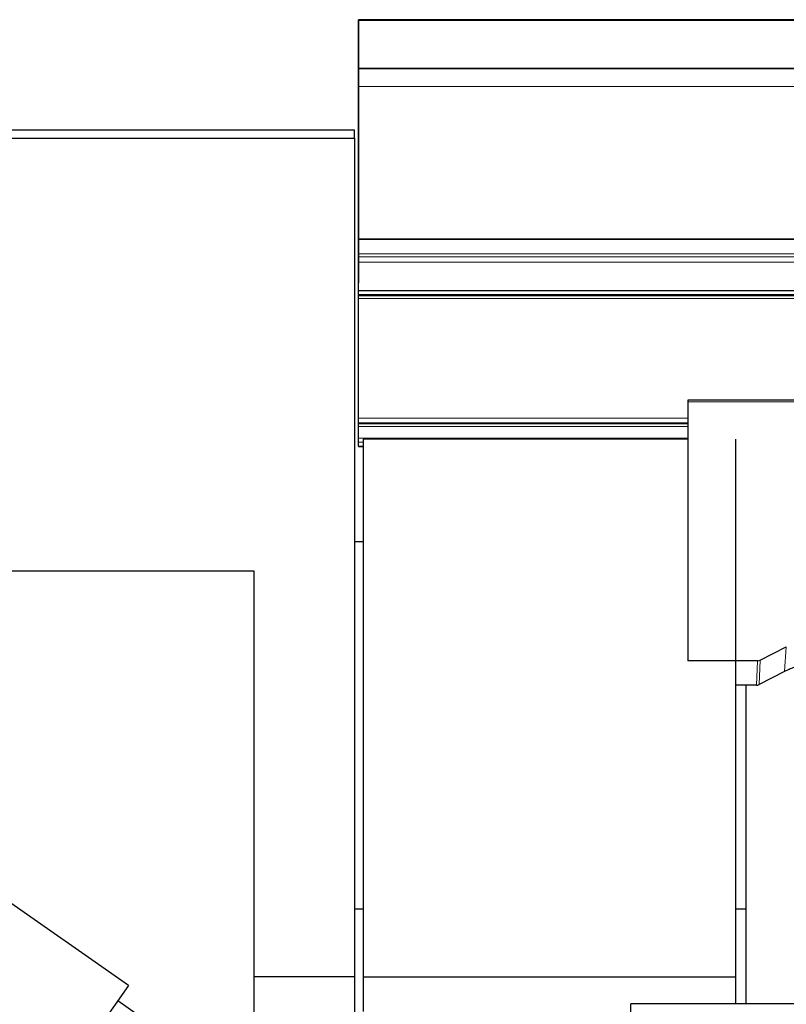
# Model space of a CAD drawing. Header units: inches. Extents: x 0 to 23760, y -13 to 16800.
# Tile 23 of 247: x 2660 to 3132, y 8128 to 8734. Entities that reach past the tile are written whole.
import ezdxf

# ---------------------------------------------------------------- set-up
doc = ezdxf.new("R2010")
doc.units = ezdxf.units.IN
doc.layers.add('254', color=7, linetype='Continuous', true_color=0xffffff)

msp = doc.modelspace()

# ---------------------------------------------------------------- linework, layer by layer
at = {"layer": '254', "color": 2, "linetype": 'Continuous', "lineweight": 25}
for p, q in [((2868.614, 8733.783), (2868.614, 8734.328)), ((4243.614, 8734.328), (2868.614, 8734.328)), ((2868.614, 8733.989), (2868.614, 8716.226)), ((2868.614, 8704.2), (2868.614, 8733.783)), ((2868.614, 8716.226), (2868.614, 8715.403)), ((2868.614, 8715.403), (2868.614, 8700.648)), ((2868.614, 8704.015), (2868.614, 8704.2)), ((4243.614, 8704.2), (2868.614, 8704.2)), ((2868.614, 8693.254), (2868.614, 8704.019)), ((4243.614, 8704.019), (2868.614, 8704.019)), ((2868.614, 8704.019), (2868.614, 8704.015)), ((2868.614, 8700.648), (2868.614, 8700.604)), ((2868.614, 8700.604), (2868.614, 8676.014)), ((2868.614, 8599.426), (2868.614, 8693.254)), ((2868.614, 8676.014), (2868.614, 8676.019)), ((2868.614, 8676.019), (2868.614, 8592.054)), ((2534.615, 8666.469), (2866.115, 8666.469)), ((2866.115, 8661.437), (2866.115, 8666.469)), ((2509.615, 8661.437), (2866.115, 8661.437)), ((2866.115, 8661.437), (2866.115, 8145.196)), ((2868.614, 8598.982), (2868.614, 8599.426)), ((2868.614, 8590.069), (2868.614, 8598.982)), ((2868.614, 8592.054), (2868.614, 8584.344)), ((2868.614, 8588.224), (2868.614, 8590.069)), ((2868.614, 8584.983), (2868.614, 8588.224)), ((2868.614, 8567.525), (2868.614, 8584.983)), ((2868.614, 8584.344), (2868.614, 8572.37)), ((2868.614, 8567.525), (4243.614, 8567.525)), ((2868.614, 8564.829), (2868.614, 8567.525)), ((2868.614, 8564.268), (2868.614, 8564.829)), ((3232.16, 8564.829), (2868.614, 8564.829)), ((2868.614, 8562.655), (2868.614, 8564.268)), ((2868.614, 8488.899), (2868.614, 8562.655)), ((3071.115, 8500.081), (3071.115, 8499.05)), ((3205.334, 8500.081), (3071.115, 8500.081)), ((3071.115, 8499.05), (3071.115, 8339.57)), ((2868.614, 8486.202), (2868.614, 8488.899)), ((2868.614, 8485.417), (2868.614, 8486.202)), ((2868.614, 8483.765), (2868.614, 8485.417)), ((2868.614, 8476.574), (2868.614, 8483.765)), ((2868.614, 8474.097), (2868.614, 8476.574)), ((2871.415, 8475.96), (2871.415, 8144.68)), ((3071.113, 8475.96), (2871.415, 8475.96)), ((3100.415, 8475.96), (3100.415, 8144.68)), ((2868.614, 8471.648), (2868.614, 8474.097)), ((2868.614, 8471.648), (2868.614, 8471.592)), ((2868.614, 8471.592), (2871.472, 8471.592)), ((2871.479, 8412.847), (2866.115, 8412.847)), ((2509.615, 8394.924), (2804.115, 8394.924)), ((2804.115, 8394.924), (2804.115, 8145.196)), ((2726.907, 8139.591), (2400.065, 8368.448)), ((3115.571, 8339.922), (3131.735, 8348.096)), ((3114.072, 8339.57), (3071.115, 8339.57)), ((3130.679, 8332.964), (3115.001, 8324.936)), ((3113.502, 8324.58), (3100.414, 8324.58)), ((3106.775, 8324.579), (3106.775, 8128.347)), ((2871.479, 8186.722), (2866.115, 8186.722)), ((3106.843, 8186.722), (3100.482, 8186.722)), ((2804.115, 8145.196), (2804.115, 8073.348)), ((2804.115, 8145.196), (2866.115, 8145.196)), ((2866.115, 8145.196), (2866.115, 8122.41)), ((2871.415, 8144.68), (2871.415, 8123.685)), ((3100.415, 8144.68), (2871.415, 8144.68)), ((3100.415, 8144.68), (3100.415, 8128.351)), ((2726.907, 8139.591), (2686.332, 8081.644)), ((2803.424, 8072.056), (2720.349, 8130.226)), ((3224.115, 8128.351), (3036.115, 8128.351)), ((3036.115, 8076.522), (3036.115, 8128.351))]:
    msp.add_line(p, q, dxfattribs=at)
at = {"layer": '254', "color": 110, "linetype": 'Continuous', "lineweight": 13}
for p, q in [((4243.614, 8733.783), (2868.614, 8733.783)), ((4243.614, 8693.254), (2868.614, 8693.254)), ((4243.614, 8599.426), (2868.614, 8599.426)), ((4243.614, 8598.982), (2868.614, 8598.982)), ((4243.614, 8590.069), (2868.614, 8590.069)), ((4243.614, 8588.224), (2868.614, 8588.224)), ((4243.614, 8584.983), (2868.614, 8584.983)), ((3230.772, 8564.268), (2868.614, 8564.268)), ((3229.303, 8562.655), (2868.614, 8562.655)), ((3205.047, 8499.05), (3071.115, 8499.05)), ((3071.165, 8488.899), (2868.614, 8488.899)), ((3071.165, 8486.202), (2868.614, 8486.202)), ((3071.165, 8485.417), (2868.614, 8485.417)), ((3071.165, 8483.765), (2868.614, 8483.765)), ((3071.165, 8476.574), (2868.614, 8476.574)), ((2871.472, 8474.097), (2868.614, 8474.097)), ((2871.472, 8471.648), (2868.614, 8471.648)), ((3131.735, 8348.096), (3130.679, 8332.964)), ((3113.502, 8324.58), (3114.072, 8339.57)), ((3115.571, 8339.922), (3115.001, 8324.936))]:
    msp.add_line(p, q, dxfattribs=at)
at = {"layer": '254', "color": 2, "linetype": 'Continuous', "lineweight": 25}
for centre, major_axis, ratio, start_param, end_param in [((3114.069, 8342.199), (3, -0.011), 0.8761328, 4.7166989, 5.239903), ((3113.5, 8327.243), (3, -0.007), 0.8874311, 4.7150805, 5.2382846)]:
    msp.add_ellipse(centre, major_axis=major_axis, ratio=ratio, start_param=start_param, end_param=end_param, dxfattribs=at)
msp.add_open_spline([(3155.115, 8338.772), (3154.045, 8338.772), (3151.91, 8338.709), (3149.784, 8338.523), (3148.458, 8338.368), (3148.193, 8338.335), (3147.665, 8338.266), (3146.873, 8338.155), (3146.085, 8338.028), (3144.515, 8337.75), (3143.475, 8337.535), (3142.313, 8337.258), (3142.184, 8337.227), (3141.926, 8337.164), (3141.54, 8337.067), (3140.644, 8336.833), (3139.884, 8336.616), (3138.374, 8336.16), (3136.387, 8335.495), (3134.453, 8334.718), (3132.546, 8333.884), (3131.605, 8333.439), (3130.679, 8332.964)], degree=3, knots=[0, 0, 0, 0, 0.125, 0.25, 0.25, 0.28125, 0.28125, 0.3125, 0.375, 0.375, 0.5, 0.5, 0.515625, 0.515625, 0.53125, 0.5625, 0.625, 0.625, 0.75, 0.875, 0.875, 1, 1, 1, 1], dxfattribs=at)

doc.saveas('drawing.dxf')
